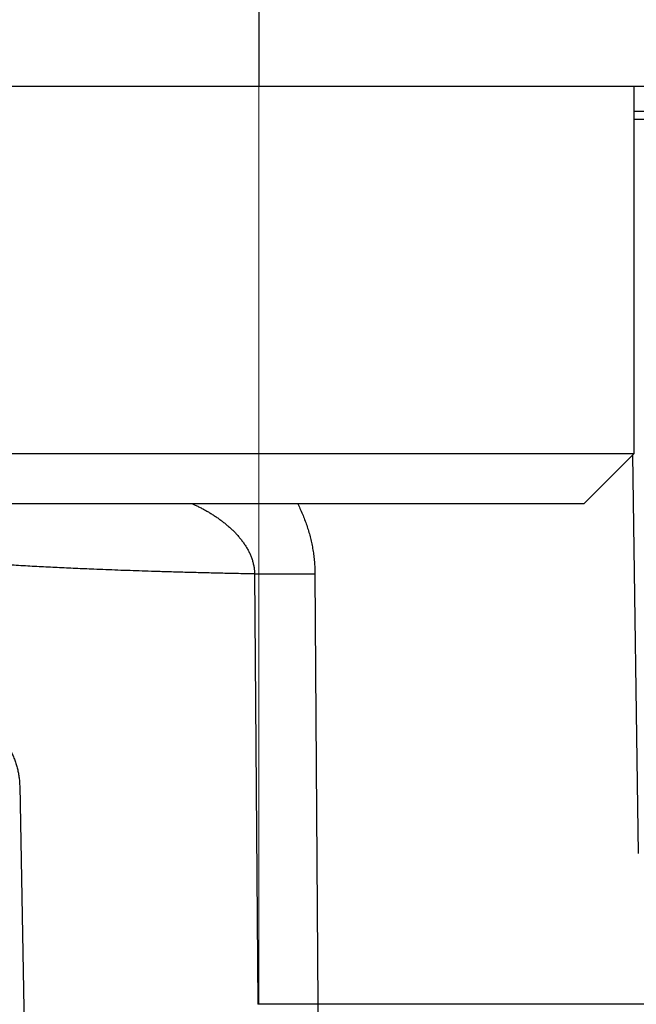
# Model space of a CAD drawing. Header units: millimetres. Extents: x 0 to 1300, y 0 to 891.
# Tile 103 of 148: x 404.67 to 408.36, y 494 to 499.9. Entities that reach past the tile are written whole.
import ezdxf

# ---------------------------------------------------------------- set-up
doc = ezdxf.new("R2010")
doc.units = ezdxf.units.MM
doc.header["$LTSCALE"] = 0.545669
doc.linetypes.add('CENTER', pattern=[50.8, 31.75, -6.35, 6.35, -6.35])
doc.layers.add('NoLayerName_001', color=7, linetype='Continuous')
doc.styles.get("Standard").update_dxf_attribs({"font": 'txt', "bigfont": 'extfont2'})
doc.dimstyles.get("Standard").update_dxf_attribs({"dimtxt": 2.5, "dimasz": 2.5, "dimexe": 1, "dimexo": 1, "dimtad": 1, "dimdec": 3, "dimzin": 0, "dimdsep": 46, "dimtxsty": 'Standard', "dimcen": 2.5, "dimadec": 3, "dimazin": 0, "dimtfac": 0.75, "dimtdec": 3, "dimtmove": 0, "dimatfit": 3, "dimfxl": 1, "dimarcsym": 0})

# ---------------------------------------------------------------- blocks, each defined once
blk = doc.blocks.new('_OPEN30')
at = {"color": 0, "linetype": 'ByBlock', "lineweight": -2}
for p, q in [((-1, 0.267949), (0, 0)), ((0, 0), (-1, -0.267949)), ((0, 0), (-1, 0))]:
    blk.add_line(p, q, dxfattribs=at)
blk = doc.blocks.new('*D33')
at = {"layer": 'Defpoints', "color": 0}
for p in [(378.5, 537.5), (600, 535), (378.5, 404.6746)]:
    blk.add_point(p, dxfattribs=at)
at = {"layer": 'NoLayerName_001', "color": 0, "linetype": 'Continuous', "lineweight": 13}
for p, q in [((378.5, 534.5), (378.5, 401.6746)), ((600, 532), (600, 401.6746)), ((595.5, 404.6746), (383, 404.6746))]:
    blk.add_line(p, q, dxfattribs=at)
at = {"layer": 'NoLayerName_001', "color": 0, "lineweight": 13, "xscale": 4.5, "yscale": 4.5, "zscale": 4.5, "rotation": 180}
blk.add_blockref('_OPEN30', (378.5, 404.6746), dxfattribs=at)
at = {"layer": 'NoLayerName_001', "color": 0, "lineweight": 13, "xscale": 4.5, "yscale": 4.5, "zscale": 4.5}
blk.add_blockref('_OPEN30', (600, 404.6746), dxfattribs=at)
at = {"layer": 'NoLayerName_001', "color": 0, "lineweight": 13, "insert": (489.25, 413.8959), "char_height": 10.5, "attachment_point": 5}
blk.add_mtext('\\W0.8000;２２２', dxfattribs=at)

msp = doc.modelspace()

# ---------------------------------------------------------------- linework, layer by layer
at = {"layer": 'NoLayerName_001', "color": 4, "linetype": 'CENTER', "lineweight": 13}
msp.add_line((406.10000213, 506.75000077), (406.10000213, 493.99869169), dxfattribs=at)
at = {"layer": 'NoLayerName_001', "color": 60, "linetype": 'Continuous', "lineweight": 25}
for p, q in [((406.1005697, 504), (406.1005697, 499.50000077)), ((403.00006463, 499.5), (409.34272108, 499.5)), ((408.35000213, 499.35), (408.97169721, 499.35)), ((408.37438588, 494.90299837), (408.34138104, 497.29137968)), ((406.07505143, 496.57728002), (406.09452096, 493.99869102)), ((406.43680542, 496.57902531), (406.4537585, 493.99921461)), ((404.66765602, 495.3087262), (404.70022188, 493.60000002)), ((406.45375898, 493.99921463), (406.09452391, 493.99869105)), ((409.18342091, 493.99921461), (406.4537585, 493.99921461))]:
    msp.add_line(p, q, dxfattribs=at)
at = {"layer": 'NoLayerName_001', "color": 4, "linetype": 'Continuous', "lineweight": 25}
for p, q in [((403.85000213, 499.50000077), (408.35000213, 499.50000077)), ((408.35000213, 497.30000077), (408.35000213, 499.50000077)), ((403.85000213, 497.30000077), (408.35000213, 497.30000077)), ((408.35000213, 497.30000077), (408.05000213, 497.00000077)), ((404.15000213, 497.00000077), (408.05000213, 497.00000077))]:
    msp.add_line(p, q, dxfattribs=at)
at = {"layer": 'NoLayerName_001', "color": 60, "linetype": 'Continuous', "lineweight": 25}
msp.add_arc((405.98605945, 552.51502008), 55.93781086, 270.091152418, 270.461693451, dxfattribs=at)
for points, knots in [([(408.45860402, 499.30087298), (408.42886399, 499.30088584), (408.39266336, 499.30092315), (408.35646273, 499.30090772), (408.35000213, 499.3009058)], [0, 0, 0, 0, 0.0892201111, 0.10860189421, 0.10860189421, 0.10860189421, 0.10860189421]), ([(405.69821327, 497.00000077), (405.70368929, 496.99752916), (405.71595225, 496.99209143), (405.73472767, 496.98309458), (405.75455278, 496.97308083), (405.77412174, 496.96258964), (405.7934289, 496.95163782), (405.81245878, 496.94022001), (405.83119814, 496.9283369), (405.84963212, 496.91598887), (405.86773217, 496.90315956), (405.88546728, 496.88983323), (405.90280616, 496.87599445), (405.91971656, 496.86162879), (405.93616193, 496.84672501), (405.95208867, 496.83126264), (405.96743895, 496.81522535), (405.98215391, 496.79859709), (405.99617316, 496.78136523), (406.00942676, 496.76352437), (406.02180437, 496.74505667), (406.03319067, 496.72595551), (406.04346274, 496.70621417), (406.05251452, 496.68583813), (406.06015016, 496.66485679), (406.0665394, 496.64342304), (406.06926603, 496.62877136), (406.07081985, 496.62149539)], [0, 0, 0, 0, 0.01802390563, 0.04024126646, 0.06245016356, 0.08465124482, 0.10684565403, 0.12903505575, 0.15122165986, 0.17340722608, 0.19559028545, 0.21777045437, 0.23994992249, 0.26213361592, 0.28432542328, 0.30651972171, 0.32871326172, 0.35090857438, 0.37311445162, 0.39533618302, 0.41756021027, 0.43978211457, 0.46201365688, 0.48428457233, 0.5066161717, 0.52896485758, 0.55128495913, 0.55128495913, 0.55128495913, 0.55128495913]), ([(406.33195783, 497.00000077), (406.33307889, 496.99777933), (406.33962223, 496.98488089), (406.35100218, 496.96102006), (406.36533657, 496.92810231), (406.37844175, 496.89470242), (406.39030304, 496.8608632), (406.40088812, 496.8266158), (406.41016461, 496.79199348), (406.41811832, 496.75703249), (406.42465934, 496.72177128), (406.42999587, 496.68629045), (406.43218898, 496.66247408), (406.43345601, 496.65058702)], [0, 0, 0, 0, 0.00746485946, 0.04338967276, 0.07928583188, 0.11515438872, 0.15100131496, 0.18683508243, 0.22266615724, 0.25850715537, 0.29436740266, 0.33023651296, 0.36609968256, 0.36609968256, 0.36609968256, 0.36609968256]), ([(406.07505143, 496.57728002), (406.0386623, 496.57802764), (405.96588298, 496.57947469), (405.85672002, 496.58193441), (405.75362594, 496.5844414), (405.65660115, 496.58699878), (405.56564503, 496.58956864), (405.48075769, 496.59214041), (405.40193862, 496.59468317), (405.32918707, 496.59716387), (405.2564405, 496.59978477), (405.18369942, 496.60255208), (405.11702566, 496.60523076), (405.05641818, 496.60778722), (405.00187569, 496.61018648), (404.94733775, 496.61268724), (404.89280463, 496.6152913), (404.83827666, 496.61800076), (404.78375414, 496.62081776), (404.7292374, 496.62374457), (404.6747268, 496.62678344), (404.6202227, 496.62993684), (404.56572555, 496.633208), (404.51123563, 496.63659725), (404.4567529, 496.64010032), (404.39622454, 496.6441144), (404.30544404, 496.65031503), (404.22678432, 496.65592567), (404.16626134, 496.66002589), (404.14810228, 496.66121067), (404.12993869, 496.66237777), (404.11177001, 496.66330576), (404.09362721, 496.66455359), (404.08153622, 496.66381374), (404.07551035, 496.6636401)], [0, 0, 0, 0, 0.109190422, 0.2183810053, 0.3275716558, 0.4185639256, 0.5095563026, 0.6005487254, 0.6733426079, 0.7461363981, 0.8189300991, 0.8917237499, 0.9645173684, 1.019112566, 1.0737077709, 1.128302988, 1.1828982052, 1.2374934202, 1.29208863, 1.346683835, 1.4012790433, 1.455874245, 1.5104694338, 1.5650646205, 1.6196598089, 1.6742549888, 1.7470484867, 1.8926354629, 1.9108341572, 1.9290323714, 1.94723, 1.9654314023, 1.9836273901, 2.0017124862, 2.0017124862, 2.0017124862, 2.0017124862]), ([(406.07081985, 496.62149539), (406.07181966, 496.61414264), (406.0744038, 496.59951642), (406.074641, 496.58466572), (406.07505185, 496.57728002)], [0, 0, 0, 0, 0.022261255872, 0.044452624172, 0.044452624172, 0.044452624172, 0.044452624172]), ([(406.43345601, 496.65058702), (406.43425232, 496.63866581), (406.43632007, 496.61485642), (406.43648526, 496.590958), (406.43680542, 496.57902531)], [0, 0, 0, 0, 0.035843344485, 0.071654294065, 0.071654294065, 0.071654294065, 0.071654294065]), ([(404.11890766, 495.8), (404.12792123, 495.79979801), (404.14597555, 495.7996887), (404.17301563, 495.79775125), (404.19998847, 495.79475428), (404.22682571, 495.79050646), (404.25346264, 495.78505968), (404.2798335, 495.77840032), (404.30587296, 495.77053282), (404.33151438, 495.76145496), (404.35669347, 495.75117646), (404.38134932, 495.73971596), (404.40542013, 495.72709019), (404.42884423, 495.71331638), (404.4515599, 495.69841155), (404.47350536, 495.68239279), (404.49461767, 495.66527785), (404.51482916, 495.64708992), (404.53407736, 495.62786968), (404.55229483, 495.60766063), (404.56941326, 495.58650713), (404.58536433, 495.56445356), (404.60007915, 495.54154403), (404.61349036, 495.51782377), (404.6255206, 495.49334167), (404.63611948, 495.46817802), (404.64526299, 495.44243628), (404.65291117, 495.41622163), (404.65904954, 495.38964128), (404.66357385, 495.36279865), (404.66671152, 495.33581029), (404.66720926, 495.31773593), (404.66765602, 495.3087262)], [0, 0, 0, 0, 0.02704751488, 0.0541452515, 0.08128175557, 0.10844606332, 0.13562816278, 0.16281945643, 0.1900132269, 0.21720506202, 0.24439196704, 0.2715713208, 0.29874177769, 0.3259037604, 0.3530599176, 0.38021558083, 0.40737921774, 0.43455875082, 0.4617496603, 0.48894610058, 0.51614513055, 0.54334744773, 0.57055812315, 0.59778733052, 0.62505013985, 0.65234643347, 0.67965609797, 0.70695688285, 0.73422651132, 0.76144401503, 0.7885910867, 0.81565346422, 0.81565346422, 0.81565346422, 0.81565346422]), ([(406.4537585, 493.99921461), (406.45376101, 493.99794835), (406.45376344, 493.99541593), (406.45378259, 493.99161749), (406.45381127, 493.98781934), (406.45385131, 493.98402144), (406.45390247, 493.98022373), (406.45396505, 493.97642616), (406.45403921, 493.97262867), (406.45412514, 493.96883121), (406.45422305, 493.96503371), (406.4543331, 493.96123612), (406.45445551, 493.95743839), (406.45459044, 493.95364046), (406.45473811, 493.94984227), (406.45489868, 493.94604378), (406.45507236, 493.94224494), (406.45525931, 493.93844587), (406.4554604, 493.93464689), (406.45567652, 493.93084847), (406.45590856, 493.92705112), (406.45615741, 493.92325536), (406.45642395, 493.9194617), (406.45670907, 493.91567063), (406.45701366, 493.91188268), (406.45733861, 493.90809835), (406.45768481, 493.90431815), (406.45805311, 493.90054258), (406.45844451, 493.89677218), (406.45885962, 493.89300695), (406.45930077, 493.88924547), (406.45977849, 493.88548553), (406.46030258, 493.88172357), (406.46088312, 493.877956), (406.46152919, 493.87418344), (406.46224778, 493.8704199), (406.46302832, 493.86668896), (406.46389625, 493.8630331), (406.46475711, 493.85940492), (406.46562447, 493.8570903), (406.46602266, 493.85591645)], [0, 0, 0, 0, 0.00379878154, 0.00759723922, 0.01139546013, 0.01519353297, 0.01899154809, 0.02278959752, 0.02658777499, 0.03038617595, 0.03418489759, 0.03798403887, 0.04178370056, 0.04558398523, 0.04938499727, 0.05318684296, 0.05698963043, 0.06079339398, 0.0645978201, 0.06840250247, 0.07220704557, 0.07601106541, 0.07981419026, 0.08361606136, 0.08741633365, 0.09121467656, 0.09501077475, 0.09880432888, 0.10259505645, 0.10638269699, 0.11016838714, 0.11395670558, 0.11775298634, 0.1215628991, 0.12539240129, 0.12923465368, 0.1330572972, 0.13682522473, 0.14051058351, 0.14422922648, 0.14422922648, 0.14422922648, 0.14422922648])]:
    msp.add_open_spline(points, degree=3, knots=knots, dxfattribs=at)

# ---------------------------------------------------------------- dimensions: what is measured, and where the dimension line sits
at = {"layer": 'NoLayerName_001', "color": 3, "linetype": 'Continuous', "lineweight": 13}
dim = msp.add_linear_dim(base=(378.5, 404.67462069), p1=(600, 535), p2=(378.5, 537.5), angle=180, text='\\W0.8000;２２２', dimstyle='Standard', override={"dimtxt": 10.5, "dimasz": 4.5, "dimexe": 3, "dimexo": 3, "dimgap": 3, "dimzin": 8, "dimblk": 'OPEN30', "dimclrd": 0, "dimclre": 0, "dimclrt": 0, "dimtp": 0, "dimtm": 0, "dimlwd": 13, "dimlwe": 13}, dxfattribs=at)
dim.commit()
dim.dimension.update_dxf_attribs({"geometry": '*D33', "text_midpoint": (489.25, 404.67462069), "dimtype": 160})

doc.saveas('drawing.dxf')
